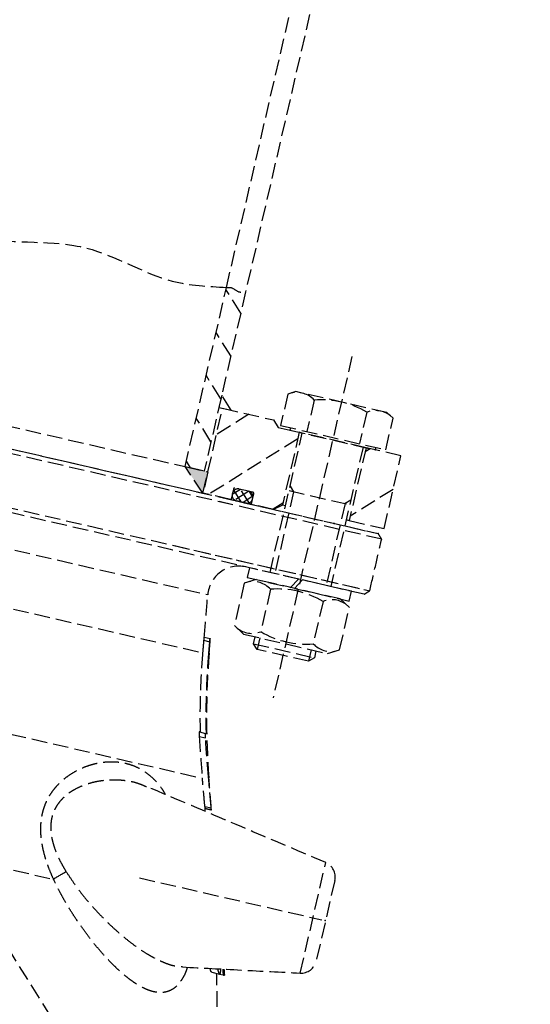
# Model space of a CAD drawing. Header units: millimetres. Extents: x 42975 to 708721, y 118172 to 172014.
# Tile 206 of 256: x 338446 to 338610, y 147858 to 148175. Entities that reach past the tile are written whole.
import ezdxf

# ---------------------------------------------------------------- set-up
doc = ezdxf.new("R2010")
doc.units = ezdxf.units.MM
doc.linetypes.add('ГТО-1 Пунктир', pattern=[7, 5, -2])
doc.layers.add('ГТО-2_Размеры_035', color=2, linetype='Continuous', lineweight=35)
doc.layers.add('ОГОС_Пунктир_025', color=151, linetype='ГТО-1 Пунктир', lineweight=25)

# ---------------------------------------------------------------- blocks, each defined once
blk = doc.blocks.new('ОГСО_Затвор_План')
at = {"layer": 'ОГОС_Пунктир_025'}
for p, q in [((-800.92, 278.61), (-800.92, 685)), ((-794.62, 685), (-794.62, 278.61)), ((-800.92, 219.5), (-800.92, 278.61)), ((-794.62, 278.61), (-794.62, 219.5)), ((-794.62, 271.6), (-800.92, 277.9)), ((-756.67, 266), (-756.67, 153.5)), ((-794.62, 257.46), (-800.92, 263.76)), ((-771.67, 251), (-774, 249.66)), ((-741.67, 251), (-771.67, 251)), ((-739.35, 249.66), (-741.67, 251)), ((-794.62, 243.32), (-800.92, 249.62)), ((-774, 249.66), (-774, 239.3)), ((-765.34, 249.66), (-765.34, 239.3)), ((-748.01, 249.66), (-748.01, 239.3)), ((-739.35, 239.3), (-739.35, 249.66)), ((-790.62, 240.5), (-794.62, 244.5)), ((-794.62, 244.5), (-794.62, 240.5)), ((-794.62, 240.5), (-790.62, 240.5)), ((-793.42, 240.5), (-793.49, 240.5)), ((-793.42, 240.5), (-793.49, 240.5)), ((-784.73, 240.5), (-793.42, 231.81)), ((-793.42, 212.5), (-793.42, 240.5)), ((-793.42, 240.5), (-776.67, 240.5)), ((-776.67, 240.5), (-774.67, 238.5)), ((-774.67, 238.5), (-767.67, 238.5)), ((-774, 239.3), (-739.35, 239.3)), ((-770.77, 239.3), (-770.77, 238.5)), ((-770.77, 238.5), (-742.58, 238.5)), ((-745.67, 238.5), (-767.67, 238.5)), ((-767.67, 238.5), (-766.67, 238.5)), ((-767.67, 238.5), (-767.67, 214.5)), ((-745.67, 238.5), (-767.67, 238.5)), ((-766.67, 192.5), (-766.67, 238.5)), ((-746.67, 238.5), (-745.67, 238.5)), ((-746.67, 238.5), (-746.67, 192.5)), ((-744.3, 238.5), (-745.67, 237.13)), ((-734.17, 238.5), (-745.67, 238.5)), ((-745.67, 238.5), (-745.67, 214.5)), ((-742.58, 238.5), (-742.58, 239.3)), ((-734.17, 214.5), (-734.17, 238.5)), ((-794.62, 229.17), (-800.92, 235.47)), ((-767.67, 236.35), (-791.52, 212.5)), ((-734.17, 227.42), (-745.67, 215.92)), ((-1007.42, 219.5), (-800.92, 219.5)), ((-799.09, 219.5), (-800.92, 221.33)), ((-794.62, 219.5), (-800.92, 219.5)), ((-793.42, 212.5), (-800.92, 219.5)), ((-800.92, 219.5), (-793.42, 219.5)), ((-793.42, 219.5), (-793.42, 212.5)), ((-766.67, 221.03), (-765.14, 219.5)), ((-766.67, 219.5), (-746.67, 219.5)), ((-765.14, 219.5), (-765.14, 192.5)), ((-746.67, 221.03), (-748.2, 219.5)), ((-748.2, 219.5), (-748.2, 192.5)), ((-784.17, 216), (-784.17, 212.7)), ((-781.96, 216.4), (-784.16, 214.2)), ((-780.78, 212.5), (-783.87, 215.59)), ((-777.87, 216.4), (-783.77, 216.4)), ((-779.14, 216.4), (-783.03, 212.5)), ((-779.27, 216.4), (-782.37, 216.4)), ((-777.95, 212.5), (-781.85, 216.4)), ((-777.55, 215.15), (-780.2, 212.5)), ((-777.49, 214.87), (-779, 216.38)), ((-777.47, 212.7), (-777.47, 216)), ((-767.67, 215.13), (-770.3, 212.5)), ((-1014.92, 212.5), (-793.42, 212.5)), ((-1012.5, 212.5), (-735.67, 212.5)), ((-784.37, 212.5), (-793.42, 212.5)), ((-786.8, 212.5), (-735.67, 212.5)), ((-777.27, 212.5), (-784.37, 212.5)), ((-784.17, 214.6), (-784.17, 214.3)), ((-782.37, 212.5), (-779.27, 212.5)), ((-777.47, 214.3), (-777.47, 214.6)), ((-770.17, 212.5), (-777.27, 212.5)), ((-767.67, 214.5), (-770.17, 212.5)), ((-766.67, 214.5), (-767.67, 214.5)), ((-746.67, 214.5), (-745.67, 214.5)), ((-745.67, 214.5), (-746.67, 214.5)), ((-745.67, 214.5), (-734.17, 214.5)), ((-734.17, 211), (-1011.31, 211)), ((-734.17, 211), (-787.76, 211)), ((-904.17, 194), (-734.17, 194)), ((-798.57, 194), (-734.17, 194)), ((-735.67, 192.5), (-904.17, 192.5)), ((-735.67, 192.5), (-799.53, 192.5)), ((-757.31, 192.5), (-773.47, 192.5)), ((-773.47, 192.5), (-773.47, 189.3)), ((-759.16, 189.3), (-757.31, 192.5)), ((-756.03, 192.5), (-757.88, 189.3)), ((-739.87, 192.5), (-756.03, 192.5)), ((-739.87, 189.3), (-739.87, 192.5)), ((-770.52, 189.3), (-774, 187.29)), ((-774, 187.29), (-774, 173.31)), ((-773.47, 189.3), (-759.16, 189.3)), ((-742.82, 189.3), (-770.52, 189.3)), ((-765.33, 187.29), (-765.33, 173.31)), ((-757.88, 189.3), (-739.87, 189.3)), ((-748.01, 187.29), (-748.01, 173.31)), ((-739.35, 187.29), (-742.82, 189.3)), ((-739.35, 173.31), (-739.35, 187.29)), ((-904.17, 181.07), (-784.57, 181.07)), ((-774, 173.31), (-770.52, 171.3)), ((-770.52, 171.3), (-742.82, 171.3)), ((-766.67, 169.03), (-766.67, 171.3)), ((-765.14, 171.3), (-765.14, 167.5)), ((-748.2, 171.3), (-748.2, 167.5)), ((-746.67, 171.3), (-746.67, 169.03)), ((-742.82, 171.3), (-739.35, 173.31)), ((-765.14, 167.5), (-766.67, 169.03)), ((-766.67, 169.03), (-746.67, 169.03)), ((-746.67, 169.03), (-748.2, 167.5)), ((-782.67, 167.5), (-780.64, 167.5)), ((-782.67, 167.5), (-780.64, 167.5)), ((-782.56, 166.5), (-780.54, 166.5)), ((-782.56, 166.5), (-780.54, 166.5)), ((-780.64, 167.5), (-780.58, 167.5)), ((-780.64, 167.5), (-780.58, 167.5)), ((-748.2, 167.5), (-765.14, 167.5)), ((-1026.36, 162.52), (-781.98, 162.52)), ((-780, 162.8), (-779.9, 162.8)), ((-780, 162.8), (-779.9, 162.8)), ((-777.29, 137.5), (-775.22, 137.5)), ((-777.29, 137.5), (-775.22, 137.5)), ((-777, 136.1), (-774.93, 136.1)), ((-777, 136.1), (-774.93, 136.1)), ((-775.22, 137.5), (-774.97, 137.5)), ((-775.22, 137.5), (-774.97, 137.5)), ((-771.08, 123.81), (-770.99, 123.81)), ((-771.08, 123.81), (-770.99, 123.81)), ((-899.17, 123.21), (-772.98, 123.21)), ((-770.18, 114.58), (-768.08, 114.58)), ((-770.18, 114.58), (-768.08, 114.58)), ((-871.14, 105.53), (-797.1, 31.5)), ((-871.14, 105.53), (-797.1, 31.5)), ((-728.3, 69.27), (-728.3, 105.73)), ((-728.3, 69.27), (-728.3, 105.73)), ((-724.17, 100.8), (-724.17, 74.2)), ((-724.17, 100.8), (-724.17, 74.2)), ((-785.44, 87.5), (-725.38, 87.5)), ((-846.42, 80.81), (-812.25, 80.81)), ((-756.03, 63.14), (-753.43, 63.14)), ((-756.03, 63.14), (-753.43, 63.14)), ((-753.43, 63.14), (-752.28, 63.14)), ((-753.43, 63.14), (-752.28, 63.14)), ((-752.28, 63.14), (-752.18, 63.14)), ((-752.28, 63.14), (-752.18, 63.14)), ((-752.18, 63.14), (-751.86, 63.14)), ((-752.18, 63.14), (-751.86, 63.14)), ((-751.86, 63.14), (-751.86, 63.14)), ((-751.86, 63.14), (-751.86, 63.14))]:
    blk.add_line(p, q, dxfattribs=at)
for centre, radius, start, end in [((-769.67, 243.34), 7.66, 55.5531, 115.5531), ((-756.67, 222.36), 28.64, 72.3875, 107.6125), ((-743.68, 243.34), 7.66, 64.4469, 124.4469), ((-783.77, 216), 0.4, 90, 180), ((-782.37, 214.6), 1.8, 90, 180), ((-779.27, 214.6), 1.8, 0, 90), ((-777.87, 216), 0.4, 0, 90), ((-784.37, 212.7), 0.2, 270, 360), ((-782.37, 214.3), 1.8, 180, 270), ((-779.27, 214.3), 1.8, 270, 0), ((-777.27, 212.7), 0.2, 180, 270), ((-774.67, 182.5), 10, 90, 188.2488), ((-774.67, 182.5), 10, 90, 188.2488), ((-769.66, 180.98), 7.66, 55.5615, 115.5615), ((-756.67, 160.01), 28.62, 72.383, 107.617), ((-743.68, 180.98), 7.66, 64.4385, 124.4385), ((-769.66, 179.62), 7.66, 244.4385, 304.4385), ((-756.67, 200.59), 28.62, 252.383, 287.617), ((-743.68, 179.62), 7.66, 235.5615, 295.5615), ((-534.47, 198.39), 248, 188.2488, 197.5), ((-534.47, 198.39), 248, 188.2488, 197.5), ((-729.17, 100.8), 5, 0, 80), ((-729.17, 100.8), 5, 0, 80), ((-788.58, 59.02), 32.18, 128.9201, 137.3708), ((-788.58, 59.02), 32.18, 128.9201, 137.3708), ((-729.17, 74.2), 5, 280, 0), ((-729.17, 74.2), 5, 280, 0), ((-1117.17, -31.95), 375, 13.0469, 14.6894), ((-1117.17, -31.95), 375, 13.0469, 14.6894)]:
    blk.add_arc(centre, radius, start, end, dxfattribs=at)
for points in [[(-1007.42, 278.61), (-982.07, 280.2), (-954.38, 277.01), (-919.78, 280.12), (-904.17, 278.61), (-881.15, 276.37), (-847.51, 280.8), (-818.34, 276.69), (-800.92, 278.61)], [(-800.92, 278.61), (-799.33, 278.86), (-796.83, 278.14), (-794.62, 278.61)]]:
    blk.add_spline(points, degree=3, dxfattribs=at)
for points in [[(-734.17, 211), (-734.42, 211.25), (-734.92, 211.75), (-735.42, 212.25), (-735.67, 212.5)], [(-734.17, 211), (-734.42, 211.25), (-734.92, 211.75), (-735.42, 212.25), (-735.67, 212.5)], [(-734.17, 194), (-734.17, 196.83), (-734.17, 202.5), (-734.17, 208.17), (-734.17, 211)], [(-734.17, 194), (-734.17, 196.83), (-734.17, 202.5), (-734.17, 208.17), (-734.17, 211)], [(-735.67, 192.5), (-735.42, 192.75), (-734.92, 193.25), (-734.42, 193.75), (-734.17, 194)], [(-735.67, 192.5), (-735.42, 192.75), (-734.92, 193.25), (-734.42, 193.75), (-734.17, 194)], [(-782.6, 167.5), (-782.93, 169.76), (-783.58, 174.28), (-784.24, 178.8), (-784.57, 181.07)], [(-782.6, 167.5), (-782.93, 169.76), (-783.58, 174.28), (-784.24, 178.8), (-784.57, 181.07)], [(-782.56, 166.5), (-782.46, 165.84), (-782.27, 164.51), (-782.08, 163.18), (-781.98, 162.52)], [(-782.56, 166.5), (-782.46, 165.84), (-782.27, 164.51), (-782.08, 163.18), (-781.98, 162.52)], [(-779.9, 162.8), (-780.01, 163.59), (-780.24, 165.15), (-780.47, 166.72), (-780.58, 167.5)], [(-779.9, 162.8), (-780.01, 163.59), (-780.24, 165.15), (-780.47, 166.72), (-780.58, 167.5)], [(-768.08, 114.58), (-768.58, 116.12), (-769.58, 119.2), (-770.58, 122.27), (-771.08, 123.81)], [(-768.08, 114.58), (-768.58, 116.12), (-769.58, 119.2), (-770.58, 122.27), (-771.08, 123.81)], [(-767.89, 113.98), (-768.4, 115.62), (-769.44, 118.9), (-770.47, 122.17), (-770.99, 123.81)], [(-767.89, 113.98), (-768.4, 115.62), (-769.44, 118.9), (-770.47, 122.17), (-770.99, 123.81)], [(-770.18, 114.58), (-770.64, 116.02), (-771.58, 118.89), (-772.51, 121.77), (-772.98, 123.21)], [(-770.18, 114.58), (-770.64, 116.02), (-771.58, 118.89), (-772.51, 121.77), (-772.98, 123.21)], [(-789.85, 116.47), (-789.88, 116.48), (-789.93, 116.48), (-789.98, 116.49), (-790.01, 116.5)], [(-789.85, 116.47), (-789.88, 116.48), (-789.93, 116.48), (-789.98, 116.49), (-790.01, 116.5)], [(-728.3, 105.73), (-738.56, 107.54), (-759.07, 111.15), (-779.58, 114.77), (-789.83, 116.58)], [(-728.3, 105.73), (-738.56, 107.54), (-759.07, 111.15), (-779.58, 114.77), (-789.83, 116.58)], [(-769.68, 113.03), (-769.73, 113.19), (-769.84, 113.51), (-769.94, 113.83), (-769.99, 114)], [(-769.68, 113.03), (-769.73, 113.19), (-769.84, 113.51), (-769.94, 113.83), (-769.99, 114)], [(-769.98, 113.98), (-769.64, 113.98), (-768.94, 113.98), (-768.24, 113.98), (-767.89, 113.98)], [(-769.98, 113.98), (-769.64, 113.98), (-768.94, 113.98), (-768.24, 113.98), (-767.89, 113.98)], [(-765.58, 62.7), (-759.37, 63.79), (-746.94, 65.98), (-734.52, 68.18), (-728.3, 69.27)], [(-765.58, 62.7), (-759.37, 63.79), (-746.94, 65.98), (-734.52, 68.18), (-728.3, 69.27)], [(-752.85, 64.94), (-752.75, 64.64), (-752.56, 64.04), (-752.37, 63.44), (-752.28, 63.14)], [(-752.85, 64.94), (-752.75, 64.64), (-752.56, 64.04), (-752.37, 63.44), (-752.28, 63.14)], [(-752.18, 63.14), (-752.27, 63.45), (-752.43, 64.06), (-752.59, 64.67), (-752.68, 64.97)], [(-752.18, 63.14), (-752.27, 63.45), (-752.43, 64.06), (-752.59, 64.67), (-752.68, 64.97)], [(-751.86, 63.14), (-751.96, 63.45), (-752.15, 64.08), (-752.35, 64.7), (-752.45, 65.01)], [(-751.86, 63.14), (-751.96, 63.45), (-752.15, 64.08), (-752.35, 64.7), (-752.45, 65.01)], [(-752.45, 65.01), (-752.35, 64.7), (-752.16, 64.08), (-751.96, 63.45), (-751.86, 63.14)], [(-752.45, 65.01), (-752.35, 64.7), (-752.16, 64.08), (-751.96, 63.45), (-751.86, 63.14)]]:
    blk.add_open_spline(points, degree=3, dxfattribs=at)
for points, knots in [([(-782.67, 167.5), (-782.67, 167.5), (-782.67, 167.49), (-782.67, 167.48), (-782.67, 167.45), (-782.67, 167.41), (-782.66, 167.36), (-782.66, 167.29), (-782.65, 167.2), (-782.64, 167.1), (-782.63, 167), (-782.61, 166.86), (-782.59, 166.69), (-782.57, 166.57), (-782.56, 166.5)], [0, 0, 0, 0, 0.005526, 0.020106, 0.044098, 0.077404, 0.135869, 0.209202, 0.29595, 0.394981, 0.504538, 0.622224, 0.8105, 1.007456, 1.007456, 1.007456, 1.007456]), ([(-782.67, 167.5), (-782.67, 167.5), (-782.67, 167.49), (-782.67, 167.48), (-782.67, 167.45), (-782.67, 167.41), (-782.66, 167.36), (-782.66, 167.29), (-782.65, 167.2), (-782.64, 167.1), (-782.63, 167), (-782.61, 166.86), (-782.59, 166.69), (-782.57, 166.57), (-782.56, 166.5)], [0, 0, 0, 0, 0.005526, 0.020106, 0.044098, 0.077404, 0.135869, 0.209202, 0.29595, 0.394981, 0.504538, 0.622224, 0.8105, 1.007456, 1.007456, 1.007456, 1.007456]), ([(-780.54, 166.5), (-780.54, 166.56), (-780.56, 166.69), (-780.59, 166.88), (-780.61, 167.05), (-780.63, 167.19), (-780.64, 167.3), (-780.64, 167.38), (-780.65, 167.44), (-780.65, 167.48), (-780.65, 167.5), (-780.64, 167.5)], [0, 0, 0, 0, 0.196232, 0.384404, 0.558458, 0.710996, 0.813285, 0.895599, 0.956326, 0.993902, 1.007221, 1.007221, 1.007221, 1.007221]), ([(-780.54, 166.5), (-780.54, 166.56), (-780.56, 166.69), (-780.59, 166.88), (-780.61, 167.05), (-780.63, 167.19), (-780.64, 167.3), (-780.64, 167.38), (-780.65, 167.44), (-780.65, 167.48), (-780.65, 167.5), (-780.64, 167.5)], [0, 0, 0, 0, 0.196232, 0.384404, 0.558458, 0.710996, 0.813285, 0.895599, 0.956326, 0.993902, 1.007221, 1.007221, 1.007221, 1.007221]), ([(-780, 162.8), (-780.08, 163.35), (-780.24, 164.43), (-780.4, 165.59), (-780.5, 166.28), (-780.52, 166.43), (-780.54, 166.5)], [0, 0, 0, 0, 1.640432, 3.280863, 3.507409, 3.733954, 3.733954, 3.733954, 3.733954]), ([(-780, 162.8), (-780.08, 163.35), (-780.24, 164.43), (-780.4, 165.59), (-780.5, 166.28), (-780.52, 166.43), (-780.54, 166.5)], [0, 0, 0, 0, 1.640432, 3.280863, 3.507409, 3.733954, 3.733954, 3.733954, 3.733954]), ([(-781.98, 162.52), (-781.82, 161.46), (-781.51, 159.36), (-780.99, 156.2), (-780.43, 153.05), (-779.63, 148.87), (-778.54, 143.68), (-777.54, 139.56), (-777.04, 137.5)], [0, 0, 0, 0, 3.194042, 6.391584, 9.591299, 12.787377, 19.16005, 25.512425, 25.512425, 25.512425, 25.512425]), ([(-781.98, 162.52), (-781.82, 161.46), (-781.51, 159.36), (-780.99, 156.2), (-780.43, 153.05), (-779.63, 148.87), (-778.54, 143.68), (-777.54, 139.56), (-777.04, 137.5)], [0, 0, 0, 0, 3.194042, 6.391584, 9.591299, 12.787377, 19.16005, 25.512425, 25.512425, 25.512425, 25.512425]), ([(-774.97, 137.5), (-775.48, 139.58), (-776.51, 143.76), (-777.61, 149.01), (-778.43, 153.24), (-778.99, 156.42), (-779.52, 159.61), (-779.84, 161.74), (-780, 162.8)], [0, 0, 0, 0, 6.439489, 12.885704, 16.112773, 19.343179, 22.577534, 25.810631, 25.810631, 25.810631, 25.810631]), ([(-774.97, 137.5), (-775.48, 139.58), (-776.51, 143.76), (-777.61, 149.01), (-778.43, 153.24), (-778.99, 156.42), (-779.52, 159.61), (-779.84, 161.74), (-780, 162.8)], [0, 0, 0, 0, 6.439489, 12.885704, 16.112773, 19.343179, 22.577534, 25.810631, 25.810631, 25.810631, 25.810631]), ([(-777.29, 137.5), (-777.29, 137.5), (-777.3, 137.49), (-777.3, 137.46), (-777.3, 137.43), (-777.29, 137.36), (-777.28, 137.28), (-777.26, 137.16), (-777.24, 137.03), (-777.21, 136.89), (-777.17, 136.73), (-777.14, 136.59), (-777.1, 136.45), (-777.07, 136.33), (-777.04, 136.21), (-777.01, 136.14), (-777, 136.1)], [0, 0, 0, 0, 0.010861, 0.034696, 0.073825, 0.127725, 0.221229, 0.33719, 0.472254, 0.622085, 0.781831, 0.947321, 1.07343, 1.198931, 1.321251, 1.440147, 1.440147, 1.440147, 1.440147]), ([(-777.29, 137.5), (-777.29, 137.5), (-777.3, 137.49), (-777.3, 137.46), (-777.3, 137.43), (-777.29, 137.36), (-777.28, 137.28), (-777.26, 137.16), (-777.24, 137.03), (-777.21, 136.89), (-777.17, 136.73), (-777.14, 136.59), (-777.1, 136.45), (-777.07, 136.33), (-777.04, 136.21), (-777.01, 136.14), (-777, 136.1)], [0, 0, 0, 0, 0.010861, 0.034696, 0.073825, 0.127725, 0.221229, 0.33719, 0.472254, 0.622085, 0.781831, 0.947321, 1.07343, 1.198931, 1.321251, 1.440147, 1.440147, 1.440147, 1.440147]), ([(-777, 136.1), (-776.36, 133.94), (-775.07, 129.63), (-773.68, 125.35), (-772.98, 123.21)], [0, 0, 0, 0, 6.748612, 13.50259, 13.50259, 13.50259, 13.50259]), ([(-777, 136.1), (-776.36, 133.94), (-775.07, 129.63), (-773.68, 125.35), (-772.98, 123.21)], [0, 0, 0, 0, 6.748612, 13.50259, 13.50259, 13.50259, 13.50259]), ([(-774.93, 136.1), (-774.94, 136.14), (-774.97, 136.21), (-775, 136.33), (-775.03, 136.45), (-775.07, 136.61), (-775.12, 136.81), (-775.16, 137), (-775.19, 137.16), (-775.21, 137.27), (-775.23, 137.37), (-775.23, 137.43), (-775.24, 137.48), (-775.23, 137.5), (-775.22, 137.5)], [0, 0, 0, 0, 0.118942, 0.241274, 0.366807, 0.492919, 0.739284, 0.9676, 1.102432, 1.218726, 1.312703, 1.381298, 1.423369, 1.44019, 1.44019, 1.44019, 1.44019]), ([(-774.93, 136.1), (-774.94, 136.14), (-774.97, 136.21), (-775, 136.33), (-775.03, 136.45), (-775.07, 136.61), (-775.12, 136.81), (-775.16, 137), (-775.19, 137.16), (-775.21, 137.27), (-775.23, 137.37), (-775.23, 137.43), (-775.24, 137.48), (-775.23, 137.5), (-775.22, 137.5)], [0, 0, 0, 0, 0.118942, 0.241274, 0.366807, 0.492919, 0.739284, 0.9676, 1.102432, 1.218726, 1.312703, 1.381298, 1.423369, 1.44019, 1.44019, 1.44019, 1.44019]), ([(-771.08, 123.81), (-771.75, 125.85), (-773.08, 129.93), (-774.32, 134.04), (-774.93, 136.1)], [0, 0, 0, 0, 6.440892, 12.876786, 12.876786, 12.876786, 12.876786]), ([(-771.08, 123.81), (-771.75, 125.85), (-773.08, 129.93), (-774.32, 134.04), (-774.93, 136.1)], [0, 0, 0, 0, 6.440892, 12.876786, 12.876786, 12.876786, 12.876786]), ([(-812.25, 80.81), (-812.75, 81.5), (-813.77, 82.88), (-815.22, 85), (-816.54, 87.21), (-817.57, 89.2), (-818.34, 90.93), (-818.91, 92.37), (-819.41, 93.83), (-819.83, 95.35), (-820.16, 96.94), (-820.38, 98.58), (-820.49, 100.2), (-820.46, 101.79), (-820.32, 103.33), (-820.06, 104.81), (-819.7, 106.23), (-819.2, 107.7), (-818.56, 109.21), (-817.75, 110.72), (-816.85, 112.13), (-815.68, 113.69), (-814.19, 115.34), (-812.36, 117), (-810.44, 118.42), (-808.54, 119.57), (-806.7, 120.48), (-804.94, 121.18), (-803.16, 121.73), (-801.38, 122.11), (-799.6, 122.33), (-797.64, 122.39), (-795.5, 122.22), (-793.2, 121.73), (-790.95, 120.92), (-788.83, 119.87), (-786.8, 118.62), (-785.29, 117.39), (-784.2, 116.28), (-783.68, 115.73), (-783.42, 115.45)], [0, 0, 0, 0, 2.559239, 5.125758, 7.703099, 10.286334, 11.838734, 13.38622, 14.925681, 16.454251, 18.132512, 19.787982, 21.415498, 23.010564, 24.544132, 26.04321, 27.50906, 28.941179, 30.700682, 32.413252, 34.084198, 35.715124, 38.26468, 40.728849, 43.116932, 45.430872, 47.369739, 49.261527, 51.118038, 52.939394, 54.726832, 56.493961, 58.816033, 61.148165, 63.522536, 65.966094, 68.247821, 70.661209, 71.781264, 72.924591, 72.924591, 72.924591, 72.924591]), ([(-812.25, 80.81), (-812.75, 81.5), (-813.77, 82.88), (-815.22, 85), (-816.54, 87.21), (-817.57, 89.2), (-818.34, 90.93), (-818.91, 92.37), (-819.41, 93.83), (-819.83, 95.35), (-820.16, 96.94), (-820.38, 98.58), (-820.49, 100.2), (-820.46, 101.79), (-820.32, 103.33), (-820.06, 104.81), (-819.7, 106.23), (-819.2, 107.7), (-818.56, 109.21), (-817.75, 110.72), (-816.85, 112.13), (-815.68, 113.69), (-814.19, 115.34), (-812.36, 117), (-810.44, 118.42), (-808.54, 119.57), (-806.7, 120.48), (-804.94, 121.18), (-803.16, 121.73), (-801.38, 122.11), (-799.6, 122.33), (-797.64, 122.39), (-795.5, 122.22), (-793.2, 121.73), (-790.95, 120.92), (-788.83, 119.87), (-786.8, 118.62), (-785.29, 117.39), (-784.2, 116.28), (-783.68, 115.73), (-783.42, 115.45)], [0, 0, 0, 0, 2.559239, 5.125758, 7.703099, 10.286334, 11.838734, 13.38622, 14.925681, 16.454251, 18.132512, 19.787982, 21.415498, 23.010564, 24.544132, 26.04321, 27.50906, 28.941179, 30.700682, 32.413252, 34.084198, 35.715124, 38.26468, 40.728849, 43.116932, 45.430872, 47.369739, 49.261527, 51.118038, 52.939394, 54.726832, 56.493961, 58.816033, 61.148165, 63.522536, 65.966094, 68.247821, 70.661209, 71.781264, 72.924591, 72.924591, 72.924591, 72.924591]), ([(-790.01, 116.5), (-790.51, 116.58), (-791.52, 116.76), (-793.45, 117.02), (-795.84, 117.02), (-798.66, 116.67), (-801.5, 116.07), (-804.08, 115.25), (-806.38, 114.28), (-808.41, 113.2), (-810.38, 111.92), (-812, 110.62), (-813.26, 109.39), (-814.22, 108.29), (-815.1, 107.07), (-815.81, 105.85), (-816.35, 104.67), (-816.75, 103.54), (-817.05, 102.33), (-817.21, 101.16), (-817.26, 100.06), (-817.23, 99.04), (-817.11, 97.99), (-816.94, 97.1), (-816.76, 96.36), (-816.54, 95.57), (-816.19, 94.57), (-815.69, 93.39), (-815.1, 92.22), (-814.29, 90.81), (-813.23, 89.19), (-811.86, 87.4), (-810.36, 85.71), (-809.31, 84.61), (-808.79, 84.06)], [0, 0, 0, 0, 1.537344, 3.071316, 5.850976, 8.667832, 11.580691, 14.537709, 16.777504, 19.055501, 21.419846, 23.830302, 25.257821, 26.708288, 28.218132, 29.760963, 30.921338, 32.106701, 33.362108, 34.648697, 35.64439, 36.657905, 37.719923, 38.796927, 39.395301, 39.997005, 41.266753, 42.545779, 43.862269, 45.181593, 47.426546, 49.662945, 51.942203, 54.21348, 54.21348, 54.21348, 54.21348]), ([(-790.01, 116.5), (-790.51, 116.58), (-791.52, 116.76), (-793.45, 117.02), (-795.84, 117.02), (-798.66, 116.67), (-801.5, 116.07), (-804.08, 115.25), (-806.38, 114.28), (-808.41, 113.2), (-810.38, 111.92), (-812, 110.62), (-813.26, 109.39), (-814.22, 108.29), (-815.1, 107.07), (-815.81, 105.85), (-816.35, 104.67), (-816.75, 103.54), (-817.05, 102.33), (-817.21, 101.16), (-817.26, 100.06), (-817.23, 99.04), (-817.11, 97.99), (-816.94, 97.1), (-816.76, 96.36), (-816.54, 95.57), (-816.19, 94.57), (-815.69, 93.39), (-815.1, 92.22), (-814.29, 90.81), (-813.23, 89.19), (-811.86, 87.4), (-810.36, 85.71), (-809.31, 84.61), (-808.79, 84.06)], [0, 0, 0, 0, 1.537344, 3.071316, 5.850976, 8.667832, 11.580691, 14.537709, 16.777504, 19.055501, 21.419846, 23.830302, 25.257821, 26.708288, 28.218132, 29.760963, 30.921338, 32.106701, 33.362108, 34.648697, 35.64439, 36.657905, 37.719923, 38.796927, 39.395301, 39.997005, 41.266753, 42.545779, 43.862269, 45.181593, 47.426546, 49.662945, 51.942203, 54.21348, 54.21348, 54.21348, 54.21348]), ([(-770.18, 114.58), (-770.17, 114.55), (-770.15, 114.48), (-770.12, 114.39), (-770.09, 114.3), (-770.06, 114.22), (-770.04, 114.15), (-770.02, 114.1), (-770.01, 114.06), (-770, 114.04), (-769.99, 114.01), (-769.99, 114.01), (-769.99, 113.99), (-769.99, 113.99), (-769.99, 113.99), (-769.99, 114)], [0, 0, 0, 0, 0.1036919, 0.2037063, 0.2963661, 0.3788806, 0.4510065, 0.5134328, 0.5451597, 0.5726846, 0.594819, 0.6103746, 0.6181632, 0.6182584, 0.6225386, 0.6225386, 0.6225386, 0.6225386]), ([(-770.18, 114.58), (-770.17, 114.55), (-770.15, 114.48), (-770.12, 114.39), (-770.09, 114.3), (-770.06, 114.22), (-770.04, 114.15), (-770.02, 114.1), (-770.01, 114.06), (-770, 114.04), (-769.99, 114.01), (-769.99, 114.01), (-769.99, 113.99), (-769.99, 113.99), (-769.99, 113.99), (-769.99, 114)], [0, 0, 0, 0, 0.1036919, 0.2037063, 0.2963661, 0.3788806, 0.4510065, 0.5134328, 0.5451597, 0.5726846, 0.594819, 0.6103746, 0.6181632, 0.6182584, 0.6225386, 0.6225386, 0.6225386, 0.6225386]), ([(-767.89, 114), (-767.89, 114), (-767.89, 113.99), (-767.89, 114), (-767.89, 114), (-767.89, 114), (-767.9, 114.01), (-767.9, 114.03), (-767.91, 114.04), (-767.91, 114.06), (-767.92, 114.09), (-767.93, 114.12), (-767.94, 114.16), (-767.96, 114.2), (-767.98, 114.26), (-767.99, 114.31), (-768.01, 114.38), (-768.04, 114.44), (-768.06, 114.51), (-768.07, 114.56), (-768.08, 114.58)], [0, 0, 0, 0, 0.0008858, 0.0010016, 0.0031205, 0.0082441, 0.0182548, 0.0326374, 0.0509066, 0.0725774, 0.0971646, 0.1241832, 0.1693389, 0.2191875, 0.2738851, 0.3335877, 0.3993996, 0.4692208, 0.541715, 0.6155456, 0.6155456, 0.6155456, 0.6155456]), ([(-767.89, 114), (-767.89, 114), (-767.89, 113.99), (-767.89, 114), (-767.89, 114), (-767.89, 114), (-767.9, 114.01), (-767.9, 114.03), (-767.91, 114.04), (-767.91, 114.06), (-767.92, 114.09), (-767.93, 114.12), (-767.94, 114.16), (-767.96, 114.2), (-767.98, 114.26), (-767.99, 114.31), (-768.01, 114.38), (-768.04, 114.44), (-768.06, 114.51), (-768.07, 114.56), (-768.08, 114.58)], [0, 0, 0, 0, 0.0008858, 0.0010016, 0.0031205, 0.0082441, 0.0182548, 0.0326374, 0.0509066, 0.0725774, 0.0971646, 0.1241832, 0.1693389, 0.2191875, 0.2738851, 0.3335877, 0.3993996, 0.4692208, 0.541715, 0.6155456, 0.6155456, 0.6155456, 0.6155456]), ([(-808.79, 84.06), (-807.88, 83.2), (-806.07, 81.5), (-803.29, 79.02), (-800.39, 76.73), (-797.28, 74.5), (-794.01, 72.32), (-790.56, 70.22), (-787.1, 68.31), (-783.78, 66.69), (-780.64, 65.35), (-778.15, 64.43), (-776.18, 63.81), (-774.72, 63.41), (-773.29, 63.08), (-771.7, 62.77), (-769.96, 62.52), (-768.26, 62.45), (-766.8, 62.59), (-765.97, 62.73), (-765.56, 62.8)], [0, 0, 0, 0, 3.747006, 7.45519, 11.167761, 14.812708, 18.93936, 22.963048, 26.939343, 30.784308, 34.045822, 37.182155, 38.730637, 40.239871, 41.707784, 43.139211, 45.106141, 46.961314, 48.241107, 49.4914, 49.4914, 49.4914, 49.4914]), ([(-808.79, 84.06), (-807.88, 83.2), (-806.07, 81.5), (-803.29, 79.02), (-800.39, 76.73), (-797.28, 74.5), (-794.01, 72.32), (-790.56, 70.22), (-787.1, 68.31), (-783.78, 66.69), (-780.64, 65.35), (-778.15, 64.43), (-776.18, 63.81), (-774.72, 63.41), (-773.29, 63.08), (-771.7, 62.77), (-769.96, 62.52), (-768.26, 62.45), (-766.8, 62.59), (-765.97, 62.73), (-765.56, 62.8)], [0, 0, 0, 0, 3.747006, 7.45519, 11.167761, 14.812708, 18.93936, 22.963048, 26.939343, 30.784308, 34.045822, 37.182155, 38.730637, 40.239871, 41.707784, 43.139211, 45.106141, 46.961314, 48.241107, 49.4914, 49.4914, 49.4914, 49.4914]), ([(-764.05, 62.97), (-764.05, 62.94), (-764.05, 62.87), (-764.07, 62.36), (-764.15, 61.47), (-764.4, 60.26), (-764.78, 59), (-765.27, 57.67), (-765.95, 56.34), (-766.79, 55.23), (-767.76, 54.35), (-768.85, 53.68), (-769.96, 53.23), (-771.07, 52.97), (-772.17, 52.86), (-773.52, 52.86), (-775.15, 53.04), (-776.96, 53.45), (-778.78, 54.03), (-780.58, 54.73), (-782.43, 55.57), (-784.32, 56.54), (-786.24, 57.63), (-788.26, 58.87), (-790.36, 60.26), (-792.55, 61.82), (-794.75, 63.49), (-796.97, 65.26), (-799.18, 67.14), (-801.27, 69.02), (-803.25, 70.88), (-805.12, 72.72), (-806.97, 74.63), (-808.78, 76.62), (-810.53, 78.69), (-811.68, 80.11), (-812.25, 80.81)], [0, 0, 0, 0, 0.099897, 0.199362, 1.539004, 2.756437, 3.895275, 5.507475, 6.998774, 8.358816, 9.649327, 10.909813, 12.175015, 13.230288, 14.324321, 15.46565, 17.278942, 19.22336, 21.04992, 22.979419, 25.014357, 27.142769, 29.353799, 31.647575, 34.244514, 36.926923, 39.695021, 42.535948, 45.437242, 48.40013, 50.979071, 53.596226, 56.253552, 58.945678, 61.663304, 64.400183, 64.400183, 64.400183, 64.400183]), ([(-764.05, 62.97), (-764.05, 62.94), (-764.05, 62.87), (-764.07, 62.36), (-764.15, 61.47), (-764.4, 60.26), (-764.78, 59), (-765.27, 57.67), (-765.95, 56.34), (-766.79, 55.23), (-767.76, 54.35), (-768.85, 53.68), (-769.96, 53.23), (-771.07, 52.97), (-772.17, 52.86), (-773.52, 52.86), (-775.15, 53.04), (-776.96, 53.45), (-778.78, 54.03), (-780.58, 54.73), (-782.43, 55.57), (-784.32, 56.54), (-786.24, 57.63), (-788.26, 58.87), (-790.36, 60.26), (-792.55, 61.82), (-794.75, 63.49), (-796.97, 65.26), (-799.18, 67.14), (-801.27, 69.02), (-803.25, 70.88), (-805.12, 72.72), (-806.97, 74.63), (-808.78, 76.62), (-810.53, 78.69), (-811.68, 80.11), (-812.25, 80.81)], [0, 0, 0, 0, 0.099897, 0.199362, 1.539004, 2.756437, 3.895275, 5.507475, 6.998774, 8.358816, 9.649327, 10.909813, 12.175015, 13.230288, 14.324321, 15.46565, 17.278942, 19.22336, 21.04992, 22.979419, 25.014357, 27.142769, 29.353799, 31.647575, 34.244514, 36.926923, 39.695021, 42.535948, 45.437242, 48.40013, 50.979071, 53.596226, 56.253552, 58.945678, 61.663304, 64.400183, 64.400183, 64.400183, 64.400183]), ([(-756.03, 63.14), (-756.1, 63.17), (-756.27, 63.26), (-756.46, 63.54), (-756.64, 63.87), (-756.76, 64.11), (-756.82, 64.24)], [0, 0, 0, 0, 0.222727, 0.588146, 0.953565, 1.384663, 1.384663, 1.384663, 1.384663]), ([(-756.03, 63.14), (-756.1, 63.17), (-756.27, 63.26), (-756.46, 63.54), (-756.64, 63.87), (-756.76, 64.11), (-756.82, 64.24)], [0, 0, 0, 0, 0.222727, 0.588146, 0.953565, 1.384663, 1.384663, 1.384663, 1.384663]), ([(-754.46, 64.66), (-754.43, 64.59), (-754.37, 64.45), (-754.26, 64.21), (-754.13, 63.94), (-753.97, 63.68), (-753.84, 63.48), (-753.71, 63.33), (-753.61, 63.22), (-753.53, 63.16), (-753.47, 63.15), (-753.44, 63.14), (-753.43, 63.14)], [0, 0, 0, 0, 0.230086, 0.449596, 0.81194, 1.110074, 1.354553, 1.546329, 1.695924, 1.803677, 1.842662, 1.878629, 1.878629, 1.878629, 1.878629]), ([(-754.46, 64.66), (-754.43, 64.59), (-754.37, 64.45), (-754.26, 64.21), (-754.13, 63.94), (-753.97, 63.68), (-753.84, 63.48), (-753.71, 63.33), (-753.61, 63.22), (-753.53, 63.16), (-753.47, 63.15), (-753.44, 63.14), (-753.43, 63.14)], [0, 0, 0, 0, 0.230086, 0.449596, 0.81194, 1.110074, 1.354553, 1.546329, 1.695924, 1.803677, 1.842662, 1.878629, 1.878629, 1.878629, 1.878629]), ([(-753.43, 63.14), (-753.42, 63.14), (-753.39, 63.15), (-753.35, 63.16), (-753.32, 63.2), (-753.29, 63.27), (-753.26, 63.4), (-753.26, 63.55), (-753.26, 63.7), (-753.28, 63.84), (-753.29, 64), (-753.32, 64.17), (-753.35, 64.35), (-753.38, 64.54), (-753.43, 64.75), (-753.46, 64.89), (-753.47, 64.96)], [0, 0, 0, 0, 0.039882, 0.079289, 0.12217, 0.174076, 0.314675, 0.512482, 0.635234, 0.775115, 0.931094, 1.101091, 1.284146, 1.481583, 1.693681, 1.913812, 1.913812, 1.913812, 1.913812]), ([(-753.43, 63.14), (-753.42, 63.14), (-753.39, 63.15), (-753.35, 63.16), (-753.32, 63.2), (-753.29, 63.27), (-753.26, 63.4), (-753.26, 63.55), (-753.26, 63.7), (-753.28, 63.84), (-753.29, 64), (-753.32, 64.17), (-753.35, 64.35), (-753.38, 64.54), (-753.43, 64.75), (-753.46, 64.89), (-753.47, 64.96)], [0, 0, 0, 0, 0.039882, 0.079289, 0.12217, 0.174076, 0.314675, 0.512482, 0.635234, 0.775115, 0.931094, 1.101091, 1.284146, 1.481583, 1.693681, 1.913812, 1.913812, 1.913812, 1.913812])]:
    blk.add_open_spline(points, degree=3, knots=knots, dxfattribs=at)
for p in [(-750.2, 212.5), (-735.67, 212.5), (-735.67, 212.5), (-735.67, 212.5), (-724.33, 87.5), (-724.33, 87.5)]:
    blk.add_point(p, dxfattribs=at)
for points in [[(-794.62, 240.5), (-794.62, 244.5), (-790.62, 240.5), (-794.62, 240.5)], [(-800.92, 219.5), (-793.42, 212.5), (-793.42, 219.5)]]:
    blk.add_solid(points, dxfattribs=at)
blk = doc.blocks.new('A$C1AA538EC')
at = {"layer": 'ГТО-2_Размеры_035', "rotation": 346.9999999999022}
blk.add_blockref('ОГСО_Затвор_План', (-6044.68, -11100.1), dxfattribs=at)

msp = doc.modelspace()

# ---------------------------------------------------------------- block references
at = {"layer": 'ГТО-2_Размеры_035'}
msp.add_blockref('A$C1AA538EC', (345274.63, 158737.11), dxfattribs=at)

doc.saveas('drawing.dxf')
